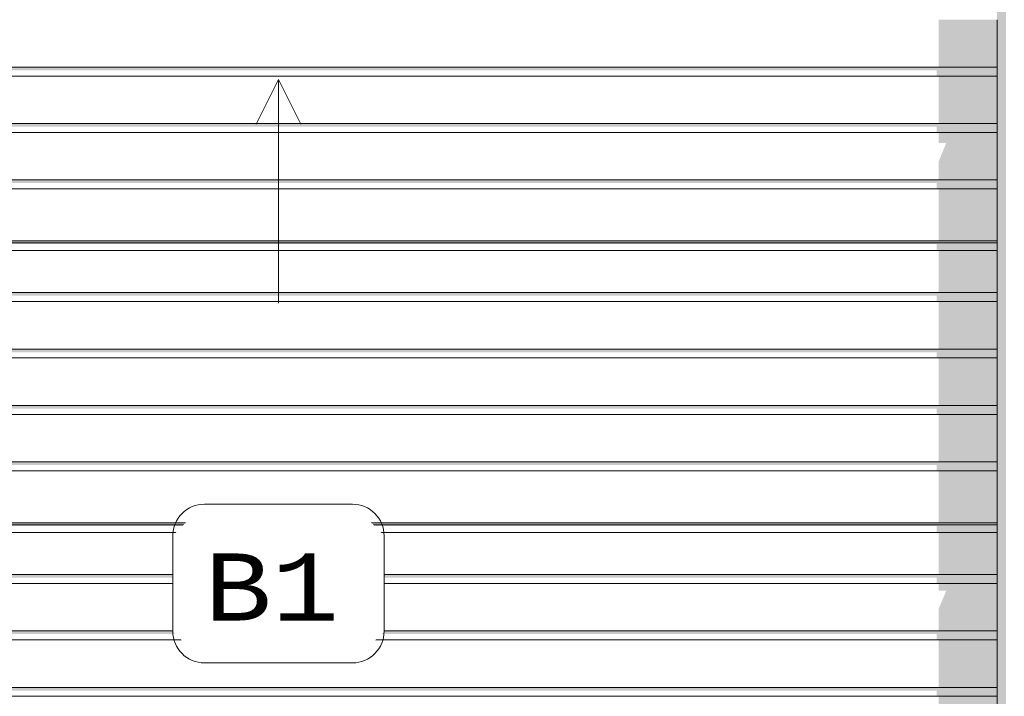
# Model space of a CAD drawing. Header units: millimetres. Extents: x 11 to 55443, y -2 to 19464.
# Tile 81 of 135: x 27751 to 29950, y 11726 to 13238. Entities that reach past the tile are written whole.
import ezdxf

# ---------------------------------------------------------------- set-up
doc = ezdxf.new("R2010")
doc.units = ezdxf.units.MM
doc.header["$MEASUREMENT"] = 0
doc.linetypes.add('Wipeout_Contour', pattern=[1000, 0, -1000])
for name, color, linetype, lineweight in [('A_OZN_ODNOSNIKI_Nr_pióra__46', 7, 'Continuous', 15), ('A_OZN_ODNOSNIKI_Nr_pióra__85', 7, 'Continuous', 13), ('Nowe_Drzwi Archicad_Nr_pióra__101', 252, 'Continuous', 5), ('Nowe_Drzwi Archicad_Nr_pióra__3', 7, 'Continuous', 13), ('Nowe_Drzwi Archicad_Nr_pióra__81', 7, 'Continuous', 13)]:
    doc.layers.add(name, color=color, linetype=linetype, lineweight=lineweight)
doc.layers.add('Nowe_Drzwi Archicad', color=7, linetype='Continuous')
doc.styles.add('STYL_AUTOMATYCZNY_6', font='txt')

# ---------------------------------------------------------------- blocks, each defined once
blk = doc.blocks.new('ElemPrzekroju_4_1', base_point=(7287.1, 10854))
at = {"color": 254, "linetype": 'Wipeout_Contour', "lineweight": 0, "ltscale": 130571.419975}
blk.add_wipeout([(29953.8, 10854), (29953.8, 14854), (29946.3, 14846.5), (29946.3, 10854)], dxfattribs=at).dxf.layer = 'Nowe_Drzwi Archicad'
at = {"color": 254, "linetype": 'Wipeout_Contour', "lineweight": 0, "ltscale": 124909.942757}
blk.add_wipeout([(26723.8, 13131.7), (26723.8, 13111.7), (29933.8, 13111.7), (29933.8, 13131.7)], dxfattribs=at).dxf.layer = 'Nowe_Drzwi Archicad'
at = {"color": 254, "linetype": 'Wipeout_Contour', "lineweight": 0, "ltscale": 124698.541092}
blk.add_wipeout([(26723.8, 13005.7), (26723.8, 12985.7), (29933.8, 12985.7), (29933.8, 13005.7)], dxfattribs=at).dxf.layer = 'Nowe_Drzwi Archicad'
at = {"color": 254, "linetype": 'Wipeout_Contour', "lineweight": 0, "ltscale": 124488.822292}
blk.add_wipeout([(29933.8, 12879.7), (26723.8, 12879.7), (26723.8, 12859.7), (29933.8, 12859.7)], dxfattribs=at).dxf.layer = 'Nowe_Drzwi Archicad'
at = {"color": 254, "linetype": 'Wipeout_Contour', "lineweight": 0, "ltscale": 124258.769671}
blk.add_wipeout([(29933.8, 12738.8), (26723.8, 12738.8), (26723.8, 12721.8), (29933.8, 12721.8)], dxfattribs=at).dxf.layer = 'Nowe_Drzwi Archicad'
at = {"color": 254, "linetype": 'Wipeout_Contour', "lineweight": 0, "ltscale": 124074.630519}
blk.add_wipeout([(29933.8, 12627.8), (26723.8, 12627.8), (26723.8, 12607.8), (29933.8, 12607.8)], dxfattribs=at).dxf.layer = 'Nowe_Drzwi Archicad'
at = {"color": 254, "linetype": 'Wipeout_Contour', "lineweight": 0, "ltscale": 123870.010281}
blk.add_wipeout([(26723.8, 12501.8), (26723.8, 12481.8), (29933.8, 12481.8), (29933.8, 12501.8)], dxfattribs=at).dxf.layer = 'Nowe_Drzwi Archicad'
at = {"color": 254, "linetype": 'Wipeout_Contour', "lineweight": 0, "ltscale": 123667.10722}
blk.add_wipeout([(29933.8, 12375.8), (26723.8, 12375.8), (26723.8, 12355.8), (29933.8, 12355.8)], dxfattribs=at).dxf.layer = 'Nowe_Drzwi Archicad'
at = {"color": 254, "linetype": 'Wipeout_Contour', "lineweight": 0, "ltscale": 123465.929668}
blk.add_wipeout([(29933.8, 12249.8), (26723.8, 12249.8), (26723.8, 12229.8), (29933.8, 12229.8)], dxfattribs=at).dxf.layer = 'Nowe_Drzwi Archicad'
at = {"color": 254, "linetype": 'Wipeout_Contour', "lineweight": 0, "ltscale": 123245.376453}
blk.add_wipeout([(26723.8, 12108.9), (26723.8, 12091.9), (29933.8, 12091.9), (29933.8, 12108.9)], dxfattribs=at).dxf.layer = 'Nowe_Drzwi Archicad'
at = {"color": 254, "linetype": 'Wipeout_Contour', "lineweight": 0, "ltscale": 123068.941601}
blk.add_wipeout([(26723.8, 11997.9), (26723.8, 11977.9), (29933.8, 11977.9), (29933.8, 11997.9)], dxfattribs=at).dxf.layer = 'Nowe_Drzwi Archicad'
at = {"color": 254, "linetype": 'Wipeout_Contour', "lineweight": 0, "ltscale": 122872.990479}
blk.add_wipeout([(26723.8, 11871.9), (26723.8, 11851.9), (29933.8, 11851.9), (29933.8, 11871.9)], dxfattribs=at).dxf.layer = 'Nowe_Drzwi Archicad'
at = {"color": 254, "linetype": 'Wipeout_Contour', "lineweight": 0, "ltscale": 122678.798923}
blk.add_wipeout([(26723.8, 11745.9), (26723.8, 11725.9), (29933.8, 11725.9), (29933.8, 11745.9)], dxfattribs=at).dxf.layer = 'Nowe_Drzwi Archicad'
at = {"layer": 'Nowe_Drzwi Archicad', "linetype": 'Continuous', "lineweight": 0, "true_color": 0x000000}
blk.add_hatch(color=18, dxfattribs=at).paths.add_polyline_path([(29953.8, 10854), (29953.8, 14854), (29946.3, 14846.5), (29946.3, 10854)])
at = {"color": 254, "linetype": 'Wipeout_Contour', "lineweight": 0, "ltscale": 125016.413394}
blk.add_wipeout([(26723.8, 13237.7), (26723.8, 13131.7), (29933.8, 13131.7), (29933.8, 13237.7)], dxfattribs=at).dxf.layer = 'Nowe_Drzwi Archicad'
at = {"color": 254, "linetype": 'Wipeout_Contour', "lineweight": 0, "ltscale": 124804.174222}
blk.add_wipeout([(26723.8, 13111.7), (26723.8, 13005.7), (29933.8, 13005.7), (29933.8, 13111.7)], dxfattribs=at).dxf.layer = 'Nowe_Drzwi Archicad'
at = {"color": 254, "linetype": 'Wipeout_Contour', "lineweight": 0, "ltscale": 124593.613664}
blk.add_wipeout([(26723.8, 12985.7), (26723.8, 12879.7), (29933.8, 12879.7), (29933.8, 12985.7)], dxfattribs=at).dxf.layer = 'Nowe_Drzwi Archicad'
at = {"color": 254, "linetype": 'Wipeout_Contour', "lineweight": 0, "ltscale": 124276.761782}
blk.add_wipeout([(26723.8, 12743.7), (26723.8, 12738.8), (29933.8, 12738.8), (29933.8, 12743.7)], dxfattribs=at).dxf.layer = 'Nowe_Drzwi Archicad'
at = {"color": 254, "linetype": 'Wipeout_Contour', "lineweight": 0, "ltscale": 124167.870939}
blk.add_wipeout([(29933.8, 12721.8), (26723.8, 12721.8), (26723.8, 12627.8), (29933.8, 12627.8)], dxfattribs=at).dxf.layer = 'Nowe_Drzwi Archicad'
at = {"color": 254, "linetype": 'Wipeout_Contour', "lineweight": 0, "ltscale": 123972.251409}
blk.add_wipeout([(29933.8, 12607.8), (26723.8, 12607.8), (26723.8, 12501.8), (29933.8, 12501.8)], dxfattribs=at).dxf.layer = 'Nowe_Drzwi Archicad'
at = {"color": 254, "linetype": 'Wipeout_Contour', "lineweight": 0, "ltscale": 123768.489396}
blk.add_wipeout([(26723.8, 12481.8), (26723.8, 12375.8), (29933.8, 12375.8), (29933.8, 12481.8)], dxfattribs=at).dxf.layer = 'Nowe_Drzwi Archicad'
at = {"color": 254, "linetype": 'Wipeout_Contour', "lineweight": 0, "ltscale": 123566.448788}
blk.add_wipeout([(26723.8, 12355.8), (26723.8, 12249.8), (29933.8, 12249.8), (29933.8, 12355.8)], dxfattribs=at).dxf.layer = 'Nowe_Drzwi Archicad'
at = {"color": 254, "linetype": 'Wipeout_Contour', "lineweight": 0, "ltscale": 123262.620427}
blk.add_wipeout([(26723.8, 12113.8), (26723.8, 12108.9), (29933.8, 12108.9), (29933.8, 12113.8)], dxfattribs=at).dxf.layer = 'Nowe_Drzwi Archicad'
at = {"color": 254, "linetype": 'Wipeout_Contour', "lineweight": 0, "ltscale": 123158.27717}
blk.add_wipeout([(26723.8, 12091.9), (26723.8, 11997.9), (29933.8, 11997.9), (29933.8, 12091.9)], dxfattribs=at).dxf.layer = 'Nowe_Drzwi Archicad'
at = {"color": 254, "linetype": 'Wipeout_Contour', "lineweight": 0, "ltscale": 122970.895336}
blk.add_wipeout([(26723.8, 11977.9), (26723.8, 11871.9), (29933.8, 11871.9), (29933.8, 11977.9)], dxfattribs=at).dxf.layer = 'Nowe_Drzwi Archicad'
at = {"color": 254, "linetype": 'Wipeout_Contour', "lineweight": 0, "ltscale": 122775.823715}
blk.add_wipeout([(26723.8, 11851.9), (26723.8, 11745.9), (29933.8, 11745.9), (29933.8, 11851.9)], dxfattribs=at).dxf.layer = 'Nowe_Drzwi Archicad'
at = {"layer": 'Nowe_Drzwi Archicad', "linetype": 'Continuous', "lineweight": 0, "true_color": 0x000000}
for points in [[(26723.8, 12743.7), (26723.8, 12738.8), (29933.8, 12738.8), (29933.8, 12743.7)], [(26723.8, 12113.8), (26723.8, 12108.9), (29933.8, 12108.9), (29933.8, 12113.8)]]:
    blk.add_hatch(color=18, dxfattribs=at).paths.add_polyline_path(points)
at = {"layer": 'Nowe_Drzwi Archicad_Nr_pióra__3', "color": 7, "linetype": 'Continuous', "lineweight": 13}
for q in [(28278.8, 13004), (28378.8, 13004)]:
    blk.add_line((28328.8, 13104), q, dxfattribs=at)
at = {"color": 254, "linetype": 'Wipeout_Contour', "lineweight": 0, "ltscale": 124376.516013}
blk.add_wipeout([(26723.8, 12859.7), (26723.8, 12743.7), (29933.8, 12743.7), (29933.8, 12859.7)], dxfattribs=at).dxf.layer = 'Nowe_Drzwi Archicad'
at = {"color": 254, "linetype": 'Wipeout_Contour', "lineweight": 0, "ltscale": 123358.255118}
blk.add_wipeout([(26723.8, 12229.8), (26723.8, 12113.8), (29933.8, 12113.8), (29933.8, 12229.8)], dxfattribs=at).dxf.layer = 'Nowe_Drzwi Archicad'
at = {"layer": 'Nowe_Drzwi Archicad_Nr_pióra__3', "color": 7, "linetype": 'Continuous', "lineweight": 13}
blk.add_line((28328.8, 12604), (28328.8, 13104), dxfattribs=at)
at = {"color": 254, "linetype": 'Wipeout_Contour', "lineweight": 0, "ltscale": 130525.814634}
blk.add_wipeout([(29933.8, 14834), (29933.8, 10854), (29946.3, 10854), (29946.3, 14846.5)], dxfattribs=at).dxf.layer = 'Nowe_Drzwi Archicad'
at = {"layer": 'Nowe_Drzwi Archicad', "linetype": 'Continuous', "lineweight": 0, "true_color": 0x000000}
for points in [[(29933.8, 14834), (29933.8, 10854), (29946.3, 10854), (29946.3, 14846.5)], [(29803.8, 13237.7), (29803.8, 13131.7), (29933.8, 13131.7), (29933.8, 13237.7)], [(29933.8, 13131.7), (26723.8, 13131.7), (26723.8, 13124.6), (29798.8, 13124.6), (29798.8, 13111.7), (29933.8, 13111.7)], [(29803.8, 13111.7), (29803.8, 13005.7), (29933.8, 13005.7), (29933.8, 13111.7)], [(29933.8, 13005.7), (26723.8, 13005.7), (26723.8, 12998.6), (29798.8, 12998.6), (29798.8, 12985.7), (29933.8, 12985.7)], [(29803.8, 12961.9), (29820.4, 12961.9), (29803.8, 12921.9), (29803.8, 12879.7), (29933.8, 12879.7), (29933.8, 12985.7), (29803.8, 12985.7)], [(26723.8, 12872.6), (29798.8, 12872.6), (29798.8, 12859.7), (29933.8, 12859.7), (29933.8, 12879.7), (26723.8, 12879.7)], [(29803.8, 12859.7), (29803.8, 12743.7), (29933.8, 12743.7), (29933.8, 12859.7)], [(26723.8, 12736.6), (29798.8, 12736.6), (29798.8, 12721.8), (29933.8, 12721.8), (29933.8, 12738.8), (26723.8, 12738.8)], [(29803.8, 12721.8), (29803.8, 12627.8), (29933.8, 12627.8), (29933.8, 12721.8)], [(26723.8, 12620.7), (29798.8, 12620.7), (29798.8, 12607.8), (29933.8, 12607.8), (29933.8, 12627.8), (26723.8, 12627.8)], [(29933.8, 12607.8), (29803.8, 12607.8), (29803.8, 12501.8), (29933.8, 12501.8)], [(29933.8, 12501.8), (26723.8, 12501.8), (26723.8, 12494.7), (29798.8, 12494.7), (29798.8, 12481.8), (29933.8, 12481.8)], [(29803.8, 12481.8), (29803.8, 12375.8), (29933.8, 12375.8), (29933.8, 12481.8)], [(26723.8, 12368.7), (29798.8, 12368.7), (29798.8, 12355.8), (29933.8, 12355.8), (29933.8, 12375.8), (26723.8, 12375.8)], [(29803.8, 12355.8), (29803.8, 12249.8), (29933.8, 12249.8), (29933.8, 12355.8)], [(26723.8, 12242.7), (29798.8, 12242.7), (29798.8, 12229.8), (29933.8, 12229.8), (29933.8, 12249.8), (26723.8, 12249.8)], [(29803.8, 12229.8), (29803.8, 12113.8), (29933.8, 12113.8), (29933.8, 12229.8)], [(29933.8, 12108.9), (26723.8, 12108.9), (26723.8, 12106.7), (29798.8, 12106.7), (29798.8, 12091.9), (29933.8, 12091.9)], [(29803.8, 12091.9), (29803.8, 11997.9), (29933.8, 11997.9), (29933.8, 12091.9)], [(29933.8, 11997.9), (26723.8, 11997.9), (26723.8, 11990.8), (29798.8, 11990.8), (29798.8, 11977.9), (29933.8, 11977.9)], [(29820.4, 11961.9), (29803.8, 11921.9), (29803.8, 11871.9), (29933.8, 11871.9), (29933.8, 11977.9), (29803.8, 11977.9), (29803.8, 11961.9)], [(29933.8, 11871.9), (26723.8, 11871.9), (26723.8, 11864.8), (29798.8, 11864.8), (29798.8, 11851.9), (29933.8, 11851.9)], [(29803.8, 11851.9), (29803.8, 11745.9), (29933.8, 11745.9), (29933.8, 11851.9)], [(29933.8, 11745.9), (26723.8, 11745.9), (26723.8, 11738.8), (29798.8, 11738.8), (29798.8, 11725.9), (29933.8, 11725.9)], [(29803.8, 11725.9), (29803.8, 11619.9), (29933.8, 11619.9), (29933.8, 11725.9)]]:
    blk.add_hatch(color=18, dxfattribs=at).paths.add_polyline_path(points)
at = {"layer": 'Nowe_Drzwi Archicad_Nr_pióra__101', "color": 252, "linetype": 'Continuous', "lineweight": 5}
for p, q in [((29933.8, 13131.7), (29933.8, 13237.7)), ((29933.8, 13111.7), (29933.8, 13131.7)), ((29933.8, 13005.7), (29933.8, 13111.7)), ((29933.8, 12985.7), (29933.8, 13005.7)), ((29933.8, 12879.7), (29933.8, 12985.7)), ((29933.8, 12859.7), (29933.8, 12879.7)), ((29933.8, 12743.7), (29933.8, 12859.7)), ((29933.8, 12721.8), (29933.8, 12743.7)), ((29933.8, 12627.8), (29933.8, 12721.8)), ((29933.8, 12607.8), (29933.8, 12627.8)), ((29933.8, 12501.8), (29933.8, 12607.8)), ((29933.8, 12481.8), (29933.8, 12501.8)), ((29933.8, 12375.8), (29933.8, 12481.8)), ((29933.8, 12355.8), (29933.8, 12375.8)), ((29933.8, 12249.8), (29933.8, 12355.8)), ((29933.8, 12229.8), (29933.8, 12249.8)), ((29933.8, 12113.8), (29933.8, 12229.8)), ((29933.8, 12091.9), (29933.8, 12113.8)), ((29933.8, 11997.9), (29933.8, 12091.9)), ((29933.8, 11977.9), (29933.8, 11997.9)), ((29933.8, 11871.9), (29933.8, 11977.9)), ((29933.8, 11851.9), (29933.8, 11871.9)), ((29933.8, 11745.9), (29933.8, 11851.9)), ((29933.8, 11725.9), (29933.8, 11745.9)), ((29933.8, 11619.9), (29933.8, 11725.9))]:
    blk.add_line(p, q, dxfattribs=at)
at = {"layer": 'Nowe_Drzwi Archicad_Nr_pióra__81', "color": 7, "linetype": 'Continuous', "lineweight": 13}
for p, q in [((26723.8, 13131.7), (29933.8, 13131.7)), ((29933.8, 13111.7), (26723.8, 13111.7)), ((26723.8, 13005.7), (29933.8, 13005.7)), ((29933.8, 12985.7), (26723.8, 12985.7)), ((26723.8, 12879.7), (29933.8, 12879.7)), ((29933.8, 12859.7), (26723.8, 12859.7)), ((29933.8, 12743.7), (26723.8, 12743.7)), ((29933.8, 12738.8), (26723.8, 12738.8)), ((29933.8, 12721.8), (26723.8, 12721.8)), ((26723.8, 12627.8), (29933.8, 12627.8)), ((29933.8, 12607.8), (26723.8, 12607.8)), ((26723.8, 12501.8), (29933.8, 12501.8)), ((29933.8, 12481.8), (26723.8, 12481.8)), ((26723.8, 12375.8), (29933.8, 12375.8)), ((29933.8, 12355.8), (26723.8, 12355.8)), ((26723.8, 12249.8), (29933.8, 12249.8)), ((29933.8, 12229.8), (26723.8, 12229.8)), ((29933.8, 12113.8), (26723.8, 12113.8)), ((29933.8, 12108.9), (26723.8, 12108.9)), ((29933.8, 12091.9), (26723.8, 12091.9)), ((26723.8, 11997.9), (29933.8, 11997.9)), ((29933.8, 11977.9), (26723.8, 11977.9)), ((26723.8, 11871.9), (29933.8, 11871.9)), ((29933.8, 11851.9), (26723.8, 11851.9)), ((26723.8, 11745.9), (29933.8, 11745.9)), ((29933.8, 11725.9), (26723.8, 11725.9))]:
    blk.add_line(p, q, dxfattribs=at)

msp = doc.modelspace()

# ---------------------------------------------------------------- block references
at = {"layer": 'Nowe_Drzwi Archicad', "lineweight": 0}
msp.add_blockref('ElemPrzekroju_4_1', (7287.1, 10854), dxfattribs=at)

# ---------------------------------------------------------------- next in the draw order: wipeouts: each hides what was drawn before it
at = {"color": 7, "linetype": 'Continuous', "lineweight": 15, "ltscale": 276557.321551}
msp.add_wipeout([(28092.7, 11871.3), (28163.3, 11800.7), (28494.3, 11800.7), (28564.9, 11871.3), (28564.9, 12084.5), (28494.3, 12155.1), (28163.3, 12155.1), (28092.7, 12084.5)], dxfattribs=at).dxf.layer = 'A_OZN_ODNOSNIKI_Nr_pióra__46'

# ---------------------------------------------------------------- next in the draw order: linework, layer by layer
at = {"layer": 'A_OZN_ODNOSNIKI_Nr_pióra__85', "color": 7, "linetype": 'Continuous', "lineweight": 13, "flags": 128}
msp.add_lwpolyline([(28092.7, 11871.3, 0.414214), (28163.3, 11800.7), (28494.3, 11800.7, 0.414214), (28564.9, 11871.3), (28564.9, 12084.5, 0.414214), (28494.3, 12155.1), (28163.3, 12155.1, 0.414214), (28092.7, 12084.5), (28092.7, 11871.3)], format="xyb", close=True, dxfattribs=at)

# ---------------------------------------------------------------- next in the draw order: texts
at = {"layer": 'A_OZN_ODNOSNIKI_Nr_pióra__46', "color": 7, "linetype": 'Continuous', "lineweight": 15, "insert": (28163.3, 11970.2), "char_height": 150, "attachment_point": 4, "style": 'STYL_AUTOMATYCZNY_6'}
msp.add_mtext('\\A1;{\\pql;\\fCourier CE|b0|i0|c0|p0;\\W1.000000;B1}', dxfattribs=at)

doc.saveas('drawing.dxf')
